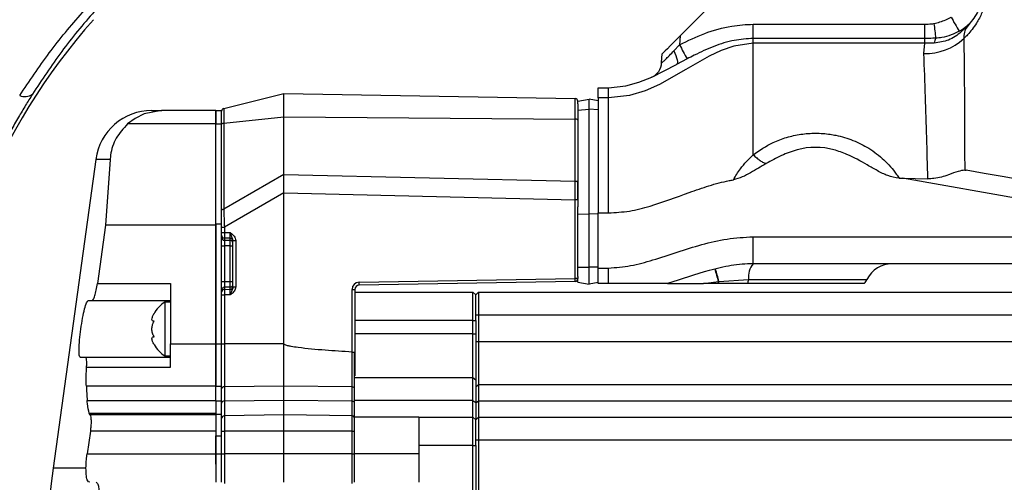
# Model space of a CAD drawing. Extents: x 0 to 16820, y 0 to 11880.
# Tile 72 of 84: x 10726 to 10899, y 6433 to 6515. Entities that reach past the tile are written whole.
import ezdxf

# ---------------------------------------------------------------- set-up
doc = ezdxf.new("R2010")
doc.units = 0
doc.header["$LTSCALE"] = 20
doc.layers.get('0').update_dxf_attribs({"linetype": 'CONTINUOUS'})
doc.styles.add('SLDTEXTSTYLE0', font='TXT', dxfattribs={"width": 0.605})
doc.dimstyles.new('SLDDIMSTYLE0', dxfattribs={"dimtxt": 100, "dimasz": 100, "dimexe": 0, "dimexo": 0.0625, "dimgap": 25, "dimtad": 1, "dimdec": 1, "dimrnd": 1e-09, "dimzin": 12, "dimtxsty": 'SLDTEXTSTYLE0', "dimsah": 1, "dimcen": 0, "dimazin": 3, "dimtfac": 1, "dimtofl": 0, "dimtmove": 0, "dimatfit": 3, "dimtolj": 1, "dimtzin": 12})
doc.dimstyles.new('SLDDIMSTYLE1', dxfattribs={"dimtxt": 100, "dimasz": 100, "dimexe": 0, "dimexo": 0.0625, "dimgap": 25, "dimtad": 1, "dimdec": 4, "dimlfac": 20, "dimzin": 12, "dimtxsty": 'SLDTEXTSTYLE0', "dimsah": 1, "dimcen": 0.09, "dimadec": 1, "dimazin": 3, "dimtfac": 1, "dimtofl": 0, "dimtmove": 0, "dimatfit": 3, "dimtolj": 1, "dimtzin": 12})

# ---------------------------------------------------------------- blocks, each defined once
blk = doc.blocks.new('_D_1')
at = {"color": 7, "linetype": 'CONTINUOUS'}
blk.add_line((11867.49, 8642.4), (8366, 6401.82), dxfattribs=at)
blk.add_solid([(11867.49, 8642.4), (11775.17, 8601.13), (11791.34, 8575.86)], dxfattribs=at)
at = {"color": 7, "linetype": 'CONTINUOUS', "insert": (9875.65, 7520.81), "char_height": 100, "attachment_point": 1, "rotation": 32.6149, "style": 'SLDTEXTSTYLE0'}
blk.add_mtext('R4157', dxfattribs=at)
blk = doc.blocks.new('_D_2')
at = {"color": 7, "linetype": 'CONTINUOUS'}
for p, q in [((4232.76, 7130.62), (3693.35, 7225.73)), ((8406, 6401.82), (13110.72, 6401.82))]:
    blk.add_line(p, q, dxfattribs=at)
blk.add_arc((8366, 6401.82), 4714.73, 0, 170, dxfattribs=at)
for points in [[(3722.9, 7220.52), (3756.05, 7316.05), (3726.56, 7321.58)], [(13080.72, 6401.82), (13094.66, 6501.97), (13064.66, 6501.66)]]:
    blk.add_solid(points, dxfattribs=at)
at = {"color": 7, "linetype": 'CONTINUOUS', "insert": (8646.6, 11239.4), "char_height": 100, "attachment_point": 1, "rotation": 355, "style": 'SLDTEXTSTYLE0'}
blk.add_mtext('170°', dxfattribs=at)

msp = doc.modelspace()

# ---------------------------------------------------------------- linework, layer by layer
at = {"color": 7, "linetype": 'CONTINUOUS'}
for p, q in [((10848.9969684, 6518.8197939), (10842.1121551, 6511.9350402)), ((10838.8703777, 6507.2438045), (10838.9504863, 6508.7734608)), ((10827.6968909, 6502.8197987), (10829.4969512, 6502.8197987)), ((10827.6968909, 6501.040004), (10827.6968909, 6502.8197987)), ((10761.6759254, 6499.171689), (10772.2969962, 6501.8197967)), ((10772.2969962, 6497.6669548), (10772.2969962, 6501.8197967)), ((10772.2969962, 6501.8197967), (10823.6056281, 6500.9241997)), ((10824.0970088, 6500.4671438), (10826.0968639, 6500.8197947)), ((10824.0970088, 6499.9874903), (10824.0970088, 6500.4671438)), ((10826.0968639, 6499.0400074), (10826.0968639, 6500.8197947)), ((10827.6968909, 6500.537671), (10826.0968639, 6500.8197947)), ((10827.6968909, 6501.040004), (10827.6968909, 6480.7666613)), ((10760.2969123, 6498.8197981), (10750.7527782, 6498.8197981)), ((10760.2969123, 6498.8198055), (10761.2968398, 6498.8198055)), ((10760.2969123, 6498.8197832), (10760.2969123, 6498.8198055)), ((10760.2969123, 6498.8197981), (10760.2969123, 6496.4467435)), ((10760.2969123, 6496.4612348), (10760.2969123, 6498.8197832)), ((10761.2968398, 6498.8197832), (10761.2968398, 6498.8198055)), ((10761.2968398, 6496.4612348), (10761.2968398, 6498.8197832)), ((10824.0970088, 6499.9874903), (10824.0970088, 6497.0993398)), ((10826.0968639, 6480.6054606), (10826.0968639, 6499.0400074)), ((10772.2969962, 6487.5346868), (10772.2969962, 6497.6669548)), ((10824.0970088, 6497.0993398), (10824.0970088, 6486.1351325)), ((10760.2969123, 6478.8197725), (10760.2969123, 6496.4612348)), ((10761.2968398, 6478.8197725), (10761.2968398, 6496.4612348)), ((10739.1074611, 6490.1842697), (10731.6196872, 6435.8197896)), ((10741.6485263, 6490.1842697), (10740.8443404, 6478.605464)), ((10892.296405, 6488.3063434), (10892.5343467, 6488.2853104)), ((10772.2969962, 6484.2807947), (10772.2969962, 6487.5346868)), ((10880.7276202, 6486.8889599), (10881.3365413, 6486.8889599)), ((10881.3365413, 6486.8889599), (10885.7963992, 6486.7794363)), ((10824.0970088, 6483.0846785), (10824.0970088, 6486.1351325)), ((10772.2969962, 6457.721494), (10772.2969962, 6484.2807947)), ((10824.0970088, 6483.0846785), (10824.0970088, 6481.8670152)), ((10824.0970088, 6480.5305077), (10824.0970088, 6481.8670152)), ((10824.0970088, 6480.5305077), (10826.0968639, 6480.6054606)), ((10824.0970088, 6471.2197928), (10824.0970088, 6480.5305077)), ((10827.6968909, 6480.5454983), (10826.0968639, 6480.6054606)), ((10826.0968639, 6471.2197928), (10826.0968639, 6480.6054606)), ((10827.6968909, 6480.7666613), (10829.4969512, 6480.7666613)), ((10827.6968909, 6471.0581152), (10827.6968909, 6480.7666613)), ((10740.8443404, 6478.605464), (10739.4081069, 6468.3198331)), ((10760.2969123, 6478.605464), (10740.8443404, 6478.605464)), ((10760.2969123, 6478.8197725), (10760.2969123, 6478.605464)), ((10760.2969123, 6478.8197725), (10761.2968398, 6478.8197725)), ((10760.2969123, 6457.7214754), (10760.2969123, 6478.8197725)), ((10760.2969123, 6478.605464), (10760.2969123, 6457.721494)), ((10761.2968398, 6457.7214754), (10761.2968398, 6478.8197725)), ((10763.2969333, 6467.7392913), (10763.2969333, 6475.9002997)), ((10824.0970088, 6469.54751), (10824.0970088, 6471.2197928)), ((10826.0968639, 6468.2197942), (10826.0968639, 6471.2197928)), ((10827.6968909, 6468.3197959), (10827.6968909, 6471.0581152)), ((10931.6571666, 6471.8197955), (10854.9970103, 6471.8197955)), ((10824.0970088, 6469.54751), (10824.0970088, 6469.2153184)), ((10824.0970088, 6468.5724525), (10824.0970088, 6469.2153184)), ((10752.2970153, 6468.3198331), (10752.2970153, 6457.721494)), ((10784.7970439, 6467.3009588), (10784.7970439, 6456.2269597)), ((10823.6056281, 6468.7153919), (10785.5337573, 6468.0508448)), ((10824.0970088, 6468.5724525), (10826.0968639, 6468.2197942)), ((10827.6968909, 6468.5019179), (10826.0968639, 6468.2197942)), ((10829.4969512, 6468.3197959), (10827.6968909, 6468.3197959)), ((10848.8594009, 6468.3197959), (10846.263261, 6468.3197959)), ((10848.9244891, 6468.3197959), (10848.8594009, 6468.3197959)), ((10854.0941192, 6468.3197959), (10848.9244891, 6468.3197959)), ((10874.5997859, 6468.3197959), (10854.0941192, 6468.3197959)), ((10784.7970439, 6466.8197928), (10805.5969192, 6466.8197928)), ((10805.5969192, 6461.8197939), (10805.5969192, 6466.8197928)), ((10805.5969192, 6466.8197928), (10806.0968829, 6466.3197918)), ((10806.0968829, 6466.3197918), (10806.5968467, 6466.8197928)), ((10806.0968829, 6462.8197959), (10806.0968829, 6466.3197918)), ((10806.5968467, 6466.8197928), (10806.5968467, 6462.8197959)), ((10806.5968467, 6466.8197928), (10957.996936, 6466.8197928)), ((10737.7937747, 6465.3198345), (10738.5090305, 6465.3198345)), ((10738.5090305, 6465.3198345), (10752.2970153, 6465.3198345)), ((10752.2970153, 6465.0698303), (10751.2968494, 6465.0698303)), ((10751.2968494, 6465.0698303), (10751.2968494, 6460.3198318)), ((10806.0968829, 6461.8197939), (10806.0968829, 6462.8197959)), ((10806.5968467, 6462.8197959), (10806.5968467, 6458.140306)), ((10751.2968494, 6460.3198318), (10751.2968494, 6455.5698334)), ((10805.5969192, 6459.4479127), (10805.5969192, 6461.8197939)), ((10806.0968829, 6461.8197939), (10806.0968829, 6459.4479127)), ((10805.5969192, 6451.7641625), (10805.5969192, 6459.4479127)), ((10806.0968829, 6459.4479127), (10806.0968829, 6451.379977)), ((10752.2970153, 6453.5740277), (10752.2970153, 6457.721494)), ((10760.2969123, 6457.721494), (10760.2969123, 6450.2679332)), ((10760.2969123, 6450.2679145), (10760.2969123, 6457.7214754)), ((10761.2968398, 6450.2679145), (10761.2968398, 6457.7214754)), ((10772.2969962, 6450.2679332), (10772.2969962, 6457.721494)), ((10806.5968467, 6458.140306), (10806.5968467, 6450.5294262)), ((10737.2981025, 6455.3198329), (10736.4042712, 6455.3198329)), ((10752.2970153, 6455.3198329), (10737.2981025, 6455.3198329)), ((10751.2968494, 6455.5698334), (10752.2970153, 6455.5698334)), ((10784.3056632, 6456.2624319), (10784.3013717, 6456.2625697)), ((10784.7970439, 6456.2269597), (10784.7970439, 6452.0493856)), ((10784.6969081, 6451.7641625), (10784.6969081, 6447.7531275)), ((10805.5969192, 6447.7531275), (10805.5969192, 6451.7641625)), ((10760.2969123, 6450.2679332), (10737.4614192, 6450.2679332)), ((10760.2969123, 6450.2679332), (10760.2969123, 6450.2679145)), ((10760.2969123, 6447.6660042), (10760.2969123, 6450.2679145)), ((10761.2968398, 6447.6660042), (10761.2968398, 6450.2679145)), ((10772.2969962, 6447.7531648), (10772.2969962, 6450.2679332)), ((10806.0968829, 6451.379977), (10806.0968829, 6447.3997949)), ((10806.5968467, 6450.5294262), (10806.5968467, 6447.6576334)), ((10737.5999404, 6447.7531648), (10760.2969123, 6447.7531648)), ((10760.2969123, 6447.7531648), (10760.2969123, 6445.5032906)), ((10761.2968398, 6445.2910571), (10761.2968398, 6447.6660042)), ((10772.2969962, 6445.2034085), (10772.2969962, 6447.7531648)), ((10805.5969192, 6444.8197967), (10805.5969192, 6447.7531275)), ((10806.0968829, 6447.3997949), (10806.0968829, 6444.3197957)), ((10806.5968467, 6447.6576334), (10806.5968467, 6444.8197967)), ((10738.1058646, 6445.2034457), (10737.9640056, 6445.5032906)), ((10760.2969123, 6445.5032906), (10760.2969123, 6445.2034457)), ((10760.2969123, 6445.2034457), (10760.2969123, 6442.3185138)), ((10761.2968398, 6441.5197706), (10761.2968398, 6445.2910571)), ((10772.2969962, 6442.3184803), (10772.2969962, 6445.2034085)), ((10784.6969081, 6444.8358266), (10796.0968925, 6444.8358266)), ((10784.6969081, 6444.8358266), (10784.6969081, 6438.3197947)), ((10796.0968925, 6444.8197967), (10805.5969192, 6444.8197967)), ((10805.5969192, 6439.819794), (10805.5969192, 6444.8197967)), ((10805.5969192, 6444.8197967), (10806.0968829, 6444.3197957)), ((10806.0968829, 6444.3197957), (10806.5968467, 6444.8197967)), ((10806.5968467, 6444.8197967), (10806.5968467, 6440.819796)), ((10806.5968467, 6444.8197967), (10957.996936, 6444.8197967)), ((10806.0968829, 6440.819796), (10806.0968829, 6444.3197957)), ((10738.1638004, 6442.3185138), (10737.6001788, 6438.3198133)), ((10760.2969123, 6442.3185138), (10760.2969123, 6438.3198133)), ((10760.2969123, 6438.3197686), (10760.2969123, 6441.5197706)), ((10761.2968398, 6438.3197686), (10761.2968398, 6441.5197706)), ((10772.2969962, 6438.3197947), (10772.2969962, 6442.3184803)), ((10796.0968925, 6439.819794), (10796.0968925, 6433.3197957)), ((10805.5969192, 6368.8197954), (10805.5969192, 6439.819794)), ((10806.0968829, 6439.819794), (10806.0968829, 6440.819796)), ((10806.0968829, 6439.819794), (10806.0968829, 6368.8197954)), ((10806.5968467, 6440.819796), (10806.5968467, 6367.8197934)), ((10760.2969123, 6438.3198133), (10760.2969123, 6433.3198144)), ((10760.2969123, 6436.534766), (10760.2969123, 6438.3197686)), ((10761.2968398, 6433.3197659), (10761.2968398, 6438.3197686)), ((10772.2969962, 6433.3197957), (10772.2969962, 6438.3197947))]:
    msp.add_line(p, q, dxfattribs=at)
at = {"color": 8, "linetype": 'CONTINUOUS'}
for p, q in [((10854.9970103, 6514.0190794), (10885.2599574, 6514.0190794)), ((10885.2599574, 6511.4979444), (10885.2599574, 6514.0190794)), ((10842.1121551, 6511.9350402), (10842.031808, 6510.4028656)), ((10885.2599574, 6511.4979444), (10854.9970103, 6511.4979444)), ((10885.2599574, 6510.6468423), (10854.9970103, 6510.6468423)), ((10885.1052238, 6508.8294594), (10885.2599574, 6510.6468423)), ((10885.2599574, 6510.6468423), (10885.2599574, 6511.4979444)), ((10886.9064761, 6510.6980427), (10885.2599574, 6510.6468423)), ((10841.0180522, 6509.3420668), (10842.031808, 6510.4028656)), ((10843.364091, 6507.901959), (10841.5082408, 6506.9122835)), ((10823.6056281, 6497.3026811), (10823.6056281, 6500.9241997)), ((10829.4969512, 6501.040004), (10827.6968909, 6501.040004)), ((10829.4969512, 6480.7666613), (10829.4969512, 6501.040004)), ((10760.2969123, 6498.8197832), (10761.2968398, 6498.8197832)), ((10761.6759254, 6499.171689), (10761.6759254, 6496.5898691)), ((10824.0970088, 6498.8965689), (10826.0968639, 6499.0400074)), ((10827.6968909, 6498.9252536), (10826.0968639, 6499.0400074)), ((10761.6759254, 6496.5898691), (10772.2969962, 6497.6669548)), ((10772.2969962, 6497.6669548), (10823.6056281, 6497.3026811)), ((10823.6056281, 6486.3384737), (10823.6056281, 6497.3026811)), ((10760.2969123, 6496.4467435), (10744.7267486, 6496.4467435)), ((10760.2969123, 6496.4612348), (10761.2968398, 6496.4612348)), ((10761.6759254, 6496.5898691), (10761.6759254, 6481.4404695)), ((10741.6485263, 6490.1842697), (10739.1074611, 6490.1842697)), ((10772.2969962, 6487.5346868), (10761.6759254, 6481.4404695)), ((10772.2969962, 6487.5346868), (10823.6056281, 6486.3384737)), ((10933.5916949, 6477.6749907), (10881.3365413, 6486.8889599)), ((10772.2969962, 6484.2807947), (10761.7882205, 6478.2509728)), ((10772.2969962, 6484.2807947), (10823.6013366, 6483.0846785)), ((10823.6013366, 6469.2153184), (10823.6013366, 6483.0846785)), ((10824.0970088, 6483.0846785), (10823.6013366, 6483.0846785)), ((10761.2968398, 6478.2509728), (10761.7882205, 6478.2509728)), ((10761.7882205, 6478.2509728), (10761.7882205, 6477.3230253)), ((10761.2968398, 6477.3230253), (10761.7882205, 6477.3230253)), ((10761.7882205, 6477.3230253), (10762.8055526, 6477.3081242)), ((10762.8055526, 6476.3234629), (10761.7882205, 6476.338364)), ((10761.7882205, 6476.338364), (10761.7882205, 6475.9582876)), ((10761.7882205, 6475.9582876), (10762.8055526, 6475.9433864)), ((10762.8055526, 6475.9433864), (10762.8055526, 6476.3234629)), ((10763.2969333, 6475.9002997), (10763.788314, 6475.9002997)), ((10763.788314, 6475.9002997), (10763.788314, 6467.7392913)), ((10854.9970103, 6476.5581189), (10931.6571666, 6476.5581189)), ((10854.9970103, 6471.8197955), (10854.9970103, 6476.5581189)), ((10761.2968398, 6474.9736263), (10761.7882205, 6474.9736263)), ((10762.8055526, 6474.9587251), (10761.7882205, 6474.9736263)), ((10761.7882205, 6474.9736263), (10761.7882205, 6468.6659648)), ((10762.8055526, 6474.9587251), (10763.2969333, 6474.9587251)), ((10762.8055526, 6468.6808659), (10762.8055526, 6474.9587251)), ((10824.0970088, 6471.2197928), (10826.0968639, 6471.2197928)), ((10827.6968909, 6471.2197928), (10826.0968639, 6471.2197928)), ((10827.6968909, 6471.0581152), (10829.4969512, 6471.0581152)), ((10785.5294658, 6468.5507713), (10823.6013366, 6469.2153184)), ((10824.0970088, 6469.2153184), (10823.6013366, 6469.2153184)), ((10848.9604903, 6468.6889572), (10854.1792346, 6469.0697937)), ((10854.1792346, 6469.0697937), (10875.0649406, 6469.0697937)), ((10739.4081069, 6468.3198331), (10752.2970153, 6468.3198331)), ((10761.2968398, 6468.6659648), (10761.7882205, 6468.6659648)), ((10761.7882205, 6468.6659648), (10762.8055526, 6468.6808659)), ((10762.8055526, 6467.6962046), (10761.7882205, 6467.6813035)), ((10761.7882205, 6467.6813035), (10761.7882205, 6467.301227)), ((10761.7882205, 6467.301227), (10762.8055526, 6467.3161282)), ((10762.8055526, 6468.6808659), (10763.2969333, 6468.6808659)), ((10762.8055526, 6467.3161282), (10762.8055526, 6467.6962046)), ((10763.2969333, 6467.7392913), (10763.788314, 6467.7392913)), ((10784.3013717, 6456.2625697), (10784.3013717, 6467.3009588)), ((10784.3013717, 6467.3009588), (10784.7970439, 6467.3009588)), ((10846.263261, 6468.3197959), (10848.89421, 6468.6798377)), ((10848.89421, 6468.6798377), (10848.9604903, 6468.6889572)), ((10761.2968398, 6466.3165657), (10761.7882205, 6466.3165657)), ((10762.8055526, 6466.3314669), (10761.7882205, 6466.3165657)), ((10761.7882205, 6466.3165657), (10761.7882205, 6457.721494)), ((10806.0968829, 6462.8197959), (10806.5968467, 6462.8197959)), ((10806.5968467, 6462.8197959), (10957.996936, 6462.8197959)), ((10805.5969192, 6461.8197939), (10784.7970439, 6461.8197939)), ((10805.5969192, 6461.8197939), (10806.0968829, 6461.8197939)), ((10805.5969192, 6459.4479127), (10784.7970439, 6459.4479127)), ((10805.5969192, 6459.4479127), (10806.0968829, 6459.4479127)), ((10752.2970153, 6457.721494), (10760.2969123, 6457.721494)), ((10760.2969123, 6457.7214754), (10761.2968398, 6457.7214754)), ((10761.2968398, 6457.721494), (10761.7882205, 6457.721494)), ((10761.7882205, 6457.721494), (10761.7882205, 6450.131215)), ((10772.2969962, 6457.721494), (10761.7882205, 6457.721494)), ((10806.0968829, 6458.140306), (10806.5968467, 6458.140306)), ((10806.5968467, 6458.140306), (10957.996936, 6458.140306)), ((10784.3056632, 6450.1116982), (10784.3056632, 6456.2624319)), ((10737.4998046, 6453.5740277), (10752.2970153, 6453.5740277)), ((10784.6969081, 6451.7641625), (10805.5969192, 6451.7641625)), ((10805.5969192, 6451.7641625), (10806.0968829, 6451.379977)), ((10760.2969123, 6450.2679145), (10761.2968398, 6450.2679145)), ((10772.2969962, 6450.2679332), (10761.7882205, 6450.131215)), ((10761.7882205, 6450.131215), (10761.7882205, 6447.6235433)), ((10784.3056632, 6450.1116982), (10772.2969962, 6450.2679332)), ((10784.3056632, 6447.6050398), (10784.3056632, 6450.1116982)), ((10806.0968829, 6450.1488841), (10806.5968467, 6450.5294262)), ((10806.5968467, 6450.5294262), (10957.996936, 6450.5294262)), ((10760.2969123, 6447.6660042), (10761.2968398, 6447.6660042)), ((10772.2969962, 6447.7531648), (10761.7882205, 6447.6235433)), ((10761.7882205, 6447.6235433), (10761.7882205, 6445.027016)), ((10784.3056632, 6447.6050398), (10772.2969962, 6447.7531648)), ((10784.3056632, 6445.0018367), (10784.3056632, 6447.6050398)), ((10805.5969192, 6447.7531275), (10784.6969081, 6447.7531275)), ((10805.5969192, 6447.7531275), (10806.0968829, 6447.3997949)), ((10806.0968829, 6447.299525), (10806.5968467, 6447.6576334)), ((10806.5968467, 6447.6576334), (10957.996936, 6447.6576334)), ((10737.9640056, 6445.5032906), (10760.2969123, 6445.5032906)), ((10760.2969123, 6445.2034457), (10738.1058646, 6445.2034457)), ((10760.2969123, 6445.2910571), (10761.2968398, 6445.2910571)), ((10772.2969962, 6445.2034085), (10761.7882205, 6445.027016)), ((10761.7882205, 6445.027016), (10761.7882205, 6442.3184803)), ((10784.3056632, 6445.0018367), (10772.2969962, 6445.2034085)), ((10784.3056632, 6442.3184803), (10784.3056632, 6445.0018367)), ((10760.2969123, 6442.3185138), (10738.1638004, 6442.3185138)), ((10760.2969123, 6441.5197706), (10761.2968398, 6441.5197706)), ((10761.2968398, 6442.3184803), (10761.7882205, 6442.3184803)), ((10761.7882205, 6442.3184803), (10761.7882205, 6438.3197947)), ((10772.2969962, 6442.3184803), (10761.7882205, 6442.3184803)), ((10784.3056632, 6442.3184803), (10772.2969962, 6442.3184803)), ((10784.3056632, 6438.3197947), (10784.3056632, 6442.3184803)), ((10784.3056632, 6442.3184803), (10784.6969081, 6442.3184803)), ((10805.5969192, 6439.819794), (10796.0968925, 6439.819794)), ((10805.5969192, 6439.819794), (10806.0968829, 6439.819794)), ((10806.0968829, 6440.819796), (10806.5968467, 6440.819796)), ((10806.5968467, 6440.819796), (10957.996936, 6440.819796)), ((10737.6001788, 6438.3198133), (10760.2969123, 6438.3198133)), ((10760.2969123, 6438.3197686), (10761.2968398, 6438.3197686)), ((10761.2968398, 6438.3197947), (10761.7882205, 6438.3197947)), ((10761.7882205, 6438.3197947), (10761.7882205, 6433.1363662)), ((10772.2969962, 6438.3197947), (10761.7882205, 6438.3197947)), ((10784.3056632, 6438.3197947), (10772.2969962, 6438.3197947)), ((10784.3056632, 6433.1101811), (10784.3056632, 6438.3197947)), ((10784.3056632, 6438.3197947), (10784.6969081, 6438.3197947)), ((10796.0968925, 6438.3197947), (10784.6969081, 6438.3197947)), ((10737.3941852, 6435.8197896), (10731.6196872, 6435.8197896))]:
    msp.add_line(p, q, dxfattribs=at)
at = {"color": 8, "linetype": 'CONTINUOUS', "flags": 128}
for points in [[(10854.9970103, 6510.6442793), (10854.9967719, 6510.6442793), (10851.57928, 6510.1537405), (10849.3796302, 6509.3817486), (10847.2641421, 6508.3829759), (10843.1595279, 6506.0332565), (10838.4693576, 6503.3932178), (10835.938306, 6502.2820754), (10833.2203342, 6501.4612077), (10829.4969512, 6501.040004), (10829.4969512, 6501.040004)], [(10841.0180522, 6509.3420668), (10841.2192775, 6508.8979898), (10841.3871242, 6508.4723829), (10841.5170623, 6508.0774648), (10841.6052772, 6507.7245905), (10841.6489078, 6507.423885), (10841.6470004, 6507.1839987), (10841.5997935, 6507.0118158), (10841.5082408, 6506.9122835)], [(10824.0970088, 6497.0993398), (10824.0874721, 6497.138582), (10824.0598155, 6497.176349), (10824.014516, 6497.2112177), (10823.9534808, 6497.2418843), (10823.8793327, 6497.2671939), (10823.7942172, 6497.2861929), (10823.7019492, 6497.2981735), (10823.6056281, 6497.3026811)], [(10761.2968398, 6496.3925405), (10761.303754, 6496.4261128), (10761.324258, 6496.4587538), (10761.3576366, 6496.4895843), (10761.4029361, 6496.5177475), (10761.4592029, 6496.5424834), (10761.5245296, 6496.5630992), (10761.5974857, 6496.5790434), (10761.6759254, 6496.5898691)], [(10824.0970088, 6486.1351325), (10824.0874721, 6486.1743747), (10824.0598155, 6486.2121417), (10824.014516, 6486.2470104), (10823.9534808, 6486.277677), (10823.8793327, 6486.3029866), (10823.7942172, 6486.3219856), (10823.7019492, 6486.3339661), (10823.6056281, 6486.3384737)], [(10761.2968398, 6481.2431408), (10761.303754, 6481.2767057), (10761.324258, 6481.3093542), (10761.3576366, 6481.3401772), (10761.4029361, 6481.3683479), (10761.4592029, 6481.3930763), (10761.5245296, 6481.4136995), (10761.5974857, 6481.4296438), (10761.6759254, 6481.4404695)]]:
    msp.add_lwpolyline(points, dxfattribs=at)
at = {"color": 7, "linetype": 'CONTINUOUS', "flags": 128}
for points in [[(10842.1121551, 6511.9350402), (10841.4948894, 6511.3177894), (10840.9017039, 6510.7245071), (10840.3550101, 6510.1779102), (10839.8760272, 6509.6989422), (10839.4831134, 6509.3059389), (10839.1910506, 6509.0139581), (10839.011283, 6508.8341682), (10838.9504863, 6508.7734608)], [(10829.4969512, 6502.8197987), (10829.4969512, 6502.8197987), (10832.5518085, 6503.1404121), (10834.8742438, 6503.7808342), (10837.1256305, 6504.6739726), (10841.5082408, 6506.9122835)], [(10750.7527782, 6498.8197981), (10750.7527782, 6498.8197981), (10750.7527782, 6498.8197981), (10750.7499171, 6498.8197906), (10750.7408572, 6498.8197832), (10750.704856, 6498.8196193), (10747.6540519, 6498.2397331), (10746.0356666, 6497.4283575), (10744.7267486, 6496.4467435)], [(10953.2855464, 6477.5732531), (10947.6080848, 6478.5743429), (10942.010255, 6479.5613883), (10936.5178062, 6480.5298595), (10931.1557723, 6481.4753233), (10925.9487106, 6482.3934658), (10920.9204627, 6483.28007), (10916.0941554, 6484.1310902), (10911.4917232, 6484.9426298), (10907.1341468, 6485.7109709), (10903.0416919, 6486.4325894), (10899.2327167, 6487.1041997), (10895.7251025, 6487.7227171), (10892.5343467, 6488.2853104)]]:
    msp.add_lwpolyline(points, dxfattribs=at)
at = {"color": 7, "linetype": 'CONTINUOUS'}
for centre, radius, start, end in [((8365.9969283, 6401.8197952), 4157, 190, 170), ((10820.9969283, 6441.8197952), 110, 138.434687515, 178), ((10835.8745422, 6507.400813), 3, 294.01464228, 357), ((10823.5969283, 6500.4242742), 0.5, 0, 89), ((10749.0139955, 6488.8198137), 10, 90, 172.157762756), ((10761.7969283, 6498.6865444), 0.5, 104, 180), ((10865.9969283, 6479.8197952), 12.5, 75.004002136, 104.995997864), ((10879.5299939, 6466.8197952), 5, 90, 153.25631605), ((10823.5969283, 6469.2153162), 0.5, 271, 0), ((10870.5997084, 6471.3197952), 5, 323.130102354, 333.25631605), ((10785.5469283, 6467.3009606), 0.75, 91, 180), ((10754.5910807, 6460.0549982), 6, 123.300176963, 151.048581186), ((10754.5910807, 6460.5846662), 6, 209.799065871, 236.699823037), ((10979.2968895, 6401.8197911), 250, 172.183550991, 192.040650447)]:
    msp.add_arc(centre, radius, start, end, dxfattribs=at)
at = {"color": 8, "linetype": 'CONTINUOUS'}
for centre, radius, start, end in [((11121.9866421, 6542.1246686), 236.7807507, 186.792004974, 187.419301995), ((10914.8929877, 6528.0756597), 28.0837564, 207.126513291, 212.970148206), ((10885.3696668, 6518.7667606), 9.9408191, 268.475653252, 312.992575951), ((10889.9358031, 6510.16737), 3.075457, 153.299625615, 170.063835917), ((10878.0595784, 6527.9902601), 40.0913542, 206.019879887, 210.070363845), ((10726.6118361, 6503.6443405), 2.3881428, 247.732820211, 303.953369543), ((10761.7932843, 6476.8347996), 0.4964614, 180.473320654, 269.415587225), ((10761.7932769, 6476.4547158), 0.496454, 180.473339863, 269.416435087), ((10762.8009767, 6475.8275141), 0.4959698, 0.418405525, 89.471369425), ((10762.8009767, 6475.4474378), 0.4959697, 0.417534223, 89.471373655), ((10819.0075653, 6461.5803336), 30.7183087, 13.362806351, 17.641496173), ((10809.4293325, 6459.2604987), 40.6399836, 13.4148231, 16.658219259), ((10857.8533219, 6469.4738131), 3.6962345, 140.602615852, 186.275293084), ((10808.2663813, 6468.8336964), 15.3397031, 359.558112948, 1.425554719), ((10836.6471195, 6470.6796423), 17.6058704, 352.297034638, 354.753650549), ((10761.7932769, 6467.1848752), 0.496454, 90.583564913, 179.526660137), ((10761.7932843, 6466.8047914), 0.4964614, 90.584412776, 179.526679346), ((10762.8009767, 6468.1921533), 0.4959697, 270.528626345, 359.582465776), ((10762.8009841, 6467.8120695), 0.4959623, 270.527778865, 359.582446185), ((10785.5512916, 6467.3009606), 1.25, 91, 180), ((10772.4762437, 6468.1887365), 13.0582417, 359.394960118, 1.588707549), ((10826.6819874, 6470.6456282), 22.2990395, 354.013052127, 354.942477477), ((10829.6576581, 6470.3850641), 19.3772059, 353.88165958, 354.978414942), ((10761.7393266, 6449.6853864), 0.4485017, 83.74140254, 170.60589368), ((10784.3169739, 6449.5549178), 0.5568953, 45.932275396, 91.16377044), ((10761.7320102, 6447.1833537), 0.4437639, 82.722956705, 168.705890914), ((10784.3194997, 6447.0329051), 0.572302, 47.749656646, 91.385368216), ((10761.7874099, 6444.5363462), 0.4906704, 89.905348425, 178.841437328), ((10784.300074, 6444.496237), 0.5056306, 38.295046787, 89.366647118)]:
    msp.add_arc(centre, radius, start, end, dxfattribs=at)
for centre, major_axis, ratio, start_param, end_param in [((10761.7969283, 6477.3231515), (0.0073219, 1), 0.0087247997, 1.5709880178, 2.9669958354), ((10761.7969283, 6474.9732445), (-0.0073242, 1.0002145), 0.0087210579, 0.1743413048, 1.5703491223), ((10762.7969283, 6477.308505), (-0.0073242, 1.0002145), 0.0087210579, 3.3159339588, 4.7119417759), ((10762.7969283, 6474.958598), (0.0073219, 1), 0.0087247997, 4.7125806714, 6.1085884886), ((10761.7969283, 6468.6663459), (0.0073242, 1.0002145), 0.0087210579, 1.5712435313, 2.967251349), ((10761.7969283, 6466.3164389), (-0.0073219, 1), 0.0087247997, 0.1745968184, 1.5706046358), ((10762.7969283, 6468.6809925), (-0.0073219, 1), 0.0087247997, 3.3161894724, 4.7121972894), ((10762.7969283, 6466.3310854), (0.0073242, 1.0002145), 0.0087210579, 4.7128361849, 6.1088440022)]:
    msp.add_ellipse(centre, major_axis=major_axis, ratio=ratio, start_param=start_param, end_param=end_param, dxfattribs=at)
at = {"color": 7, "linetype": 'CONTINUOUS'}
msp.add_ellipse((10979.2969283, 6461.1542005), major_axis=(242.1043341, 0), ratio=0.954556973, start_param=3.1887159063, end_param=3.1996126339, dxfattribs=at)
at = {"color": 8, "linetype": 'CONTINUOUS'}
for points, knots in [([(10725.7069064, 6501.4342888), (10727.4013624, 6503.9667317), (10730.790134, 6509.0314078), (10736.7393544, 6516.1887876), (10743.3370818, 6522.966064), (10749.8128306, 6528.5525089), (10755.8365938, 6533.0358691), (10761.2659134, 6536.6122351), (10766.9690778, 6539.9035831), (10772.478053, 6542.6618449), (10777.6560622, 6544.9171146), (10782.4841924, 6546.7574047), (10787.3736383, 6548.3785772), (10790.6232578, 6549.2516563), (10792.2481013, 6549.688205)], [0, 0, 0, 0, 0.110848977, 0.2216887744, 0.3358978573, 0.4500813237, 0.5254047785, 0.6007175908, 0.6779910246, 0.75524209, 0.8155404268, 0.8758311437, 0.9379142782, 1, 1, 1, 1]), ([(10791.4589359, 6548.7414448), (10789.9683677, 6548.3299859), (10786.9872258, 6547.5070665), (10782.3979864, 6545.9541415), (10777.7667185, 6544.1523596), (10772.7902657, 6541.932691), (10767.587181, 6539.2673647), (10762.182027, 6536.0898071), (10756.9519206, 6532.5839554), (10751.1702614, 6528.1968529), (10745.0540494, 6522.8297214), (10738.7611528, 6516.2952758), (10732.9724441, 6509.2698355), (10729.6212896, 6504.1989305), (10727.9456569, 6501.6633941)], [0, 0, 0, 0, 0.0592082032, 0.118416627, 0.1796886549, 0.2409692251, 0.3158604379, 0.3907747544, 0.4679349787, 0.5451104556, 0.6570748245, 0.7690690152, 0.8845306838, 1, 1, 1, 1]), ([(10896.3645412, 6520.640008), (10896.3012559, 6519.8846656), (10896.1855129, 6518.5032141), (10895.6868446, 6516.9010084), (10895.1112021, 6515.491603), (10894.2349799, 6513.8550804), (10893.0992606, 6512.4288695), (10892.3663274, 6511.7095569), (10892.148347, 6511.4956273)], [0, 0, 0, 0, 0.2080111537, 0.3804332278, 0.4174724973, 0.6058575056, 0.8827787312, 1, 1, 1, 1]), ([(10885.2599574, 6514.0190794), (10885.656402, 6514.0296382), (10886.1938413, 6514.0439522), (10886.727588, 6514.1055392), (10886.8676139, 6514.1216962)], [0, 0, 0, 0, 0.7376546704, 1, 1, 1, 1]), ([(10886.8676139, 6514.1216962), (10887.5743505, 6514.303837), (10888.6303723, 6514.5759959), (10889.5832284, 6515.0980182), (10889.8983909, 6515.27068)], [0, 0, 0, 0, 0.669244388, 1, 1, 1, 1]), ([(10893.4472514, 6514.4591852), (10893.4426424, 6514.4540914), (10892.8831114, 6513.8357158), (10891.6903668, 6512.5611056), (10889.5744425, 6511.0276858), (10887.7811029, 6510.806108), (10886.9064761, 6510.6980427)], [0, 0, 0, 0, 0.0026612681, 0.3230720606, 0.6698565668, 1, 1, 1, 1]), ([(10893.4472514, 6514.4591852), (10893.1851296, 6514.1545842), (10892.6612164, 6513.5457666), (10892.165926, 6512.5335602), (10892.1545255, 6511.8604291), (10892.148347, 6511.4956273)], [0, 0, 0, 0, 0.3144256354, 0.6284546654, 1, 1, 1, 1]), ([(10842.031808, 6510.4028656), (10843.489827, 6511.0974469), (10846.4334697, 6512.49976), (10850.8200553, 6513.7859981), (10853.7320281, 6513.9440034), (10854.9970103, 6514.0126421)], [0, 0, 0, 0, 0.35694764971, 0.72065335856, 1, 1, 1, 1]), ([(10854.9970103, 6511.4997102), (10854.9970103, 6511.6357793), (10854.9970103, 6511.9079375), (10854.9970103, 6512.5198713), (10854.9970103, 6513.2308296), (10854.9970103, 6513.7520499), (10854.9970103, 6514.0126421)], [0, 0, 0, 0, 0.2499741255, 0.4999851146, 0.7500099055, 1, 1, 1, 1]), ([(10891.3320018, 6512.7924232), (10890.8563563, 6512.5534923), (10889.8940571, 6512.0701007), (10888.4839604, 6511.6554916), (10887.5570454, 6511.5794865), (10887.1882869, 6511.5492491)], [0, 0, 0, 0, 0.3704930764, 0.7495606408, 1, 1, 1, 1]), ([(10854.9970103, 6511.4947183), (10853.8815651, 6511.4234827), (10851.514315, 6511.2723031), (10848.0338461, 6510.1502119), (10845.3219765, 6508.9198031), (10843.78163, 6508.1190246), (10843.364091, 6507.901959)], [0, 0, 0, 0, 0.2705664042, 0.5742086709, 0.8845815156, 1, 1, 1, 1]), ([(10854.9970103, 6510.6502695), (10854.9970103, 6510.8247576), (10854.9970103, 6511.1649456), (10854.9970103, 6511.3894693), (10854.9970103, 6511.4988311)], [0, 0, 0, 0, 0.5129164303, 1, 1, 1, 1]), ([(10854.9970103, 6491.0027905), (10854.9970103, 6494.3816679), (10854.9970103, 6501.1569055), (10854.9970103, 6507.4792344), (10854.9970103, 6510.6485559)], [0, 0, 0, 0, 0.4987098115, 1, 1, 1, 1]), ([(10887.1882869, 6511.5492491), (10887.024099, 6511.5411682), (10886.3855906, 6511.5097423), (10885.7397355, 6511.502973), (10885.2599574, 6511.4979444)], [0, 0, 0, 0, 0.25714299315, 1, 1, 1, 1]), ([(10892.148347, 6511.4956273), (10892.1747414, 6508.8236008), (10892.2246091, 6503.7752515), (10892.2715375, 6496.0423655), (10892.2781522, 6490.9482127), (10892.2960052, 6488.3642082), (10892.296405, 6488.3063434)], [0, 0, 0, 0, 0.35711538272, 0.67471005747, 0.99271563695, 1, 1, 1, 1]), ([(10838.8703777, 6507.2438045), (10838.8872561, 6507.2467467), (10838.9080471, 6507.2503709), (10839.081941, 6507.3846218), (10839.408487, 6507.6662683), (10840.0667814, 6508.3130052), (10840.6292596, 6508.9149176), (10840.9632728, 6509.2818831), (10841.0180522, 6509.3420668)], [0, 0, 0, 0, 0.1662809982, 0.2048261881, 0.4188011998, 0.6574760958, 0.9438247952, 1, 1, 1, 1]), ([(10885.7963992, 6486.7794363), (10885.7326613, 6489.2166389), (10885.6051168, 6494.0936674), (10885.3817138, 6501.5084089), (10885.2004629, 6506.3076674), (10885.1052238, 6508.8294594)], [0, 0, 0, 0, 0.3215901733, 0.6435265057, 1, 1, 1, 1]), ([(10829.4969512, 6501.040004), (10829.4969512, 6501.2935189), (10829.4969512, 6501.8005468), (10829.4969512, 6502.3666751), (10829.4969512, 6502.7477197), (10829.4969512, 6502.7957752), (10829.4969512, 6502.8197987)], [0, 0, 0, 0, 0.2500053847, 0.5000088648, 0.750048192, 1, 1, 1, 1]), ([(10727.9456569, 6501.6633941), (10727.5463708, 6501.0217445), (10726.7320836, 6499.7131915), (10725.4426227, 6497.5553813), (10724.1285905, 6495.2763672), (10723.298738, 6493.757278), (10722.87807, 6492.9872228)], [0, 0, 0, 0, 0.2273273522, 0.4636017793, 0.7280895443, 1, 1, 1, 1]), ([(10854.9970103, 6491.0013525), (10856.1311416, 6491.7851897), (10857.9458823, 6493.0394195), (10860.881018, 6494.1168504), (10863.3989679, 6494.6834551), (10865.9990507, 6494.8672259), (10868.0726712, 6494.7188525), (10870.2970965, 6494.328883), (10872.644386, 6493.6195412), (10875.5323286, 6492.1651015), (10878.1310767, 6490.1631969), (10879.8049657, 6488.281391), (10880.56569, 6487.1333381), (10880.7276202, 6486.8889599)], [0, 0, 0, 0, 0.1429462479, 0.2287304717, 0.314479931, 0.4005599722, 0.4866339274, 0.5201813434, 0.6259730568, 0.7318314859, 0.849931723, 0.9680559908, 1, 1, 1, 1]), ([(10851.5122844, 6486.5978582), (10851.9055943, 6487.2641558), (10852.8561781, 6488.8745185), (10854.2036975, 6490.2169285), (10854.9936725, 6491.0039081)], [0, 0, 0, 0, 0.4137561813, 1, 1, 1, 1]), ([(10854.9970103, 6491.0013525), (10855.2086028, 6490.8094444), (10855.6317902, 6490.4256257), (10856.2430336, 6489.9797873), (10856.8167648, 6489.6382274), (10857.1425009, 6489.524338), (10857.305379, 6489.4673897)], [0, 0, 0, 0, 0.2499951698, 0.4999934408, 0.7499811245, 1, 1, 1, 1]), ([(10823.6013366, 6483.0846785), (10823.6016592, 6483.302436), (10823.6033108, 6484.4174424), (10823.6045949, 6485.4819009), (10823.6056281, 6486.3384737)], [0, 0, 0, 0, 0.19529712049, 1, 1, 1, 1]), ([(10761.6759254, 6481.4404695), (10761.7045995, 6480.6016964), (10761.740241, 6479.5591149), (10761.780375, 6478.4648788), (10761.7882205, 6478.2509728)], [0, 0, 0, 0, 0.804515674, 1, 1, 1, 1]), ([(10762.8055526, 6477.3081242), (10762.8073011, 6477.3069049), (10762.8827485, 6477.2542955), (10763.1438343, 6477.0673127), (10763.4879408, 6476.7598824), (10763.743904, 6476.3126634), (10763.7734888, 6476.0379569), (10763.788314, 6475.9002997)], [0, 0, 0, 0, 0.00358146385, 0.15453602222, 0.5401901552, 0.76958629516, 1, 1, 1, 1]), ([(10763.2969333, 6475.9002997), (10763.2883841, 6475.9816709), (10763.2696796, 6476.1597007), (10763.1175264, 6476.5083803), (10762.9539648, 6476.8777624), (10762.8460667, 6477.2028866), (10762.8063479, 6477.3060582), (10762.8055526, 6477.3081242)], [0, 0, 0, 0, 0.1620764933, 0.3546025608, 0.7903557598, 0.9958019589, 1, 1, 1, 1]), ([(10829.4969512, 6471.0581152), (10830.8061799, 6471.1541905), (10833.459472, 6471.3488973), (10837.4781979, 6472.5043505), (10841.6161928, 6473.8735354), (10845.9408107, 6475.2355997), (10850.3966131, 6476.3150903), (10853.4554736, 6476.476683), (10854.9970103, 6476.5581189)], [0, 0, 0, 0, 0.1499831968, 0.3039569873, 0.476907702, 0.6498317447, 0.8235299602, 1, 1, 1, 1]), ([(10829.4969512, 6468.3197959), (10829.4969512, 6468.6149596), (10829.4969512, 6469.4376105), (10829.4969512, 6470.4249981), (10829.4969512, 6471.0581152)], [0, 0, 0, 0, 0.358795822, 1, 1, 1, 1]), ([(10763.788314, 6467.7392913), (10763.7734888, 6467.6016341), (10763.743904, 6467.3269276), (10763.4879408, 6466.8797086), (10763.1438343, 6466.5722783), (10762.8827485, 6466.3852955), (10762.8073011, 6466.3326861), (10762.8055526, 6466.3314669)], [0, 0, 0, 0, 0.2304137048, 0.4598098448, 0.8454639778, 0.9964185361, 1, 1, 1, 1]), ([(10763.2969333, 6467.7392913), (10763.2883841, 6467.6579201), (10763.2696796, 6467.4798903), (10763.1175264, 6467.1312108), (10762.9539648, 6466.7618286), (10762.8460667, 6466.4367044), (10762.8063479, 6466.3335329), (10762.8055526, 6466.3314669)], [0, 0, 0, 0, 0.1620764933, 0.3546025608, 0.7903557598, 0.9958019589, 1, 1, 1, 1])]:
    msp.add_open_spline(points, degree=3, knots=knots, dxfattribs=at)
at = {"color": 7, "linetype": 'CONTINUOUS'}
for points, knots in [([(10893.4472514, 6514.4591852), (10893.4755366, 6514.490828), (10893.7659734, 6514.815743), (10894.2069679, 6515.3819406), (10894.6876826, 6516.2700187), (10894.9680086, 6516.9061898), (10895.1699429, 6517.4783523), (10895.374649, 6518.287161), (10895.4661399, 6518.9029552), (10895.4912604, 6519.2970977), (10895.4978896, 6519.4011106)], [0, 0, 0, 0, 0.0362804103, 0.3725339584, 0.5168537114, 0.5725271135, 0.7030099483, 0.7785957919, 0.9415721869, 1, 1, 1, 1]), ([(10891.3320018, 6512.7924232), (10891.5956613, 6512.9481836), (10892.2562274, 6513.338422), (10892.8953102, 6513.8851426), (10893.3007565, 6514.299436), (10893.4188638, 6514.427536), (10893.4439946, 6514.4555542), (10893.4472514, 6514.4591852)], [0, 0, 0, 0, 0.3180027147, 0.796716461, 0.9562600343, 0.994331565, 1, 1, 1, 1]), ([(10748.9946796, 6498.8197981), (10749.0679937, 6498.8197981), (10749.2146221, 6498.8197981), (10750.240059, 6498.8197981), (10750.7527782, 6498.8197981)], [0, 0, 0, 0, 0.4999993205, 1, 1, 1, 1]), ([(10744.7267486, 6496.4467435), (10743.991619, 6495.642657), (10742.5233099, 6494.0366169), (10741.803451, 6491.7244963), (10741.6741586, 6490.4391), (10741.6485263, 6490.1842697)], [0, 0, 0, 0, 0.4456399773, 0.8900978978, 1, 1, 1, 1]), ([(10862.7625419, 6491.894096), (10861.8235244, 6491.5810303), (10859.9262167, 6490.9484735), (10858.1852045, 6489.9647479), (10857.3058559, 6489.4678889)], [0, 0, 0, 0, 0.4949210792, 1, 1, 1, 1]), ([(10880.7276202, 6486.8889599), (10880.0445785, 6487.0030731), (10878.6916981, 6487.2290936), (10876.8796421, 6488.2080464), (10874.5496283, 6489.5504535), (10872.0703364, 6490.9746839), (10870.0080808, 6491.6425417), (10869.2313148, 6491.894096)], [0, 0, 0, 0, 0.1636474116, 0.3241315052, 0.4849944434, 0.8060187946, 1, 1, 1, 1]), ([(10857.305379, 6489.4672556), (10856.3801221, 6488.9214752), (10854.9916603, 6488.1024645), (10853.095229, 6487.0394003), (10852.0433418, 6486.7459899), (10851.5122844, 6486.5978582)], [0, 0, 0, 0, 0.497246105, 0.7461788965, 1, 1, 1, 1]), ([(10892.296405, 6488.3063434), (10891.9303454, 6488.250221), (10891.1381793, 6488.1287701), (10889.2808845, 6487.4020516), (10887.4164775, 6486.8054845), (10886.1582845, 6486.7852548), (10885.7963992, 6486.7794363)], [0, 0, 0, 0, 0.2339040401, 0.5061767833, 0.8579650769, 1, 1, 1, 1]), ([(10829.4969512, 6480.7666613), (10830.7356074, 6480.8395133), (10833.2163139, 6480.9854168), (10838.0031281, 6482.2253557), (10842.5868986, 6483.9784214), (10847.201778, 6485.592378), (10849.8129011, 6486.2974364), (10851.264404, 6486.5540372), (10851.5122844, 6486.5978582)], [0, 0, 0, 0, 0.1624549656, 0.3253550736, 0.6459643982, 0.8065825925, 0.9669691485, 1, 1, 1, 1]), ([(10824.0970088, 6486.1351325), (10824.0970088, 6485.3320907), (10824.0970088, 6484.3341583), (10824.0970088, 6483.288826), (10824.0970088, 6483.0846785)], [0, 0, 0, 0, 0.8047056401, 1, 1, 1, 1]), ([(10761.2968398, 6478.6447658), (10761.2968398, 6478.7132519), (10761.2968398, 6479.6054501), (10761.2968398, 6480.4569776), (10761.2968398, 6481.2431408)], [0, 0, 0, 0, 0.0767611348, 1, 1, 1, 1]), ([(10854.9970103, 6471.8197955), (10854.9969309, 6471.8197955), (10853.7046336, 6471.819798), (10851.0900585, 6471.5729783), (10846.0458688, 6470.3757018), (10842.3616375, 6469.1375212), (10839.9284793, 6468.3197959)], [0, 0, 0, 0, 0.0000153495, 0.2495956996, 0.5044142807, 1, 1, 1, 1]), ([(10738.5090305, 6465.3198345), (10738.576575, 6465.3654783), (10738.711686, 6465.4567807), (10738.9674339, 6466.1484389), (10739.2192766, 6467.1339835), (10739.3451665, 6467.9245692), (10739.4081069, 6468.3198331)], [0, 0, 0, 0, 0.2499655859, 0.500012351, 0.7500244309, 1, 1, 1, 1]), ([(10839.9284793, 6468.3197959), (10839.9055665, 6468.3197959), (10839.8547039, 6468.3197959), (10839.3878182, 6468.3197959), (10838.2378751, 6468.3197959), (10836.1159512, 6468.3197959), (10833.295196, 6468.3197959), (10831.0098963, 6468.3197959), (10829.7434678, 6468.3197959), (10829.4969512, 6468.3197959)], [0, 0, 0, 0, 0.0487069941, 0.1081211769, 0.2075905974, 0.4211277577, 0.6790456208, 0.9375246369, 1, 1, 1, 1]), ([(10839.9284793, 6468.3197959), (10839.9461561, 6468.3197959), (10839.9814816, 6468.3197959), (10840.3127169, 6468.3197959), (10841.2253339, 6468.3197959), (10843.2876047, 6468.3197959), (10845.1372865, 6468.3197959), (10846.263261, 6468.3197959)], [0, 0, 0, 0, 0.0693305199, 0.1385508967, 0.2488642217, 0.5427539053, 1, 1, 1, 1]), ([(10736.4908172, 6460.3198318), (10736.5901477, 6460.9764994), (10736.7888175, 6462.2898927), (10737.1485413, 6463.9365406), (10737.5058758, 6465.0922356), (10737.6978132, 6465.243972), (10737.7937747, 6465.3198345)], [0, 0, 0, 0, 0.2499864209, 0.4999949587, 0.750016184, 1, 1, 1, 1]), ([(10749.4035674, 6461.6948327), (10749.2999817, 6461.6985139), (10749.0911655, 6461.7059347), (10748.9928204, 6461.976073), (10749.0733763, 6462.3919632), (10749.2378574, 6462.7753991), (10749.3677091, 6463.0061203), (10749.4035674, 6463.0698337)], [0, 0, 0, 0, 0.24690375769, 0.49772809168, 0.71042698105, 0.92003485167, 1, 1, 1, 1]), ([(10736.4042712, 6455.3198329), (10736.329773, 6455.3913244), (10736.2178327, 6455.498747), (10736.1657251, 6456.1389867), (10736.1603333, 6456.9671782), (10736.2443208, 6458.3661787), (10736.4086474, 6459.6685802), (10736.4908172, 6460.3198318)], [0, 0, 0, 0, 0.2496825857, 0.3751709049, 0.500587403, 0.7502742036, 1, 1, 1, 1]), ([(10749.4035674, 6458.9448309), (10749.2999819, 6459.1449787), (10749.091165, 6459.5484543), (10748.9928221, 6460.277862), (10749.07337, 6460.9564974), (10749.237874, 6461.4113263), (10749.3677097, 6461.633479), (10749.4035674, 6461.6948327)], [0, 0, 0, 0, 0.2469180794, 0.4977594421, 0.7104406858, 0.9200300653, 1, 1, 1, 1]), ([(10749.4035674, 6457.5698337), (10749.2999839, 6457.7662895), (10749.0912057, 6458.1622571), (10748.9928137, 6458.6217346), (10749.0733783, 6458.8843742), (10749.2378504, 6458.9557615), (10749.3677088, 6458.9471961), (10749.4035674, 6458.9448309)], [0, 0, 0, 0, 0.2469521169, 0.4977457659, 0.7104425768, 0.9200426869, 1, 1, 1, 1]), ([(10784.3013717, 6456.2625697), (10782.7115173, 6456.3582941), (10779.5325146, 6456.5497003), (10775.9486966, 6456.8944547), (10773.744827, 6457.203253), (10772.9465817, 6457.3834914), (10772.5174206, 6457.4854785), (10772.3323607, 6457.6392568), (10772.304527, 6457.6786993), (10772.2968732, 6457.7086426), (10772.2969841, 6457.7202308), (10772.2969962, 6457.721494)], [0, 0, 0, 0, 0.3922552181, 0.7843362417, 0.8884759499, 0.938121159, 0.9880489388, 0.9925726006, 0.9971456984, 0.9996888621, 1, 1, 1, 1]), ([(10737.4998046, 6453.5740277), (10737.5109154, 6453.8239513), (10737.53314, 6454.3238672), (10737.4995019, 6454.8795851), (10737.4233468, 6455.250595), (10737.3398511, 6455.2967533), (10737.2981025, 6455.3198329)], [0, 0, 0, 0, 0.2499626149, 0.499993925, 0.7499928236, 1, 1, 1, 1]), ([(10784.3056632, 6456.2624319), (10784.3617014, 6456.2619674), (10784.4736827, 6456.2610393), (10784.6215609, 6456.2546908), (10784.7330195, 6456.2455452), (10784.7862388, 6456.2359709), (10784.7964196, 6456.2296435), (10784.7969792, 6456.2272378), (10784.7970439, 6456.2269597)], [0, 0, 0, 0, 0.2165014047, 0.4326358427, 0.6492845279, 0.8665001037, 0.9845648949, 1, 1, 1, 1]), ([(10784.6969081, 6456.218928), (10784.6969081, 6455.8772418), (10784.6969081, 6454.8380229), (10784.6969081, 6453.2775238), (10784.6969081, 6452.2686247), (10784.6969081, 6451.7641625)], [0, 0, 0, 0, 0.1967346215, 0.598357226, 1, 1, 1, 1]), ([(10737.4614192, 6450.2679332), (10737.4399775, 6451.0700705), (10737.4129733, 6452.0803046), (10737.4849734, 6453.3188926), (10737.4998046, 6453.5740277)], [0, 0, 0, 0, 0.7940112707, 1, 1, 1, 1]), ([(10737.9640056, 6445.5032906), (10737.8329684, 6445.9869703), (10737.6676657, 6446.59713), (10737.6115687, 6447.5546752), (10737.5999404, 6447.7531648)], [0, 0, 0, 0, 0.7927100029, 1, 1, 1, 1]), ([(10784.6969081, 6447.7531275), (10784.6969081, 6446.9668292), (10784.6969081, 6445.3941982), (10784.6969081, 6445.0219532), (10784.6969081, 6444.8358266)], [0, 0, 0, 0, 0.4999890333, 1, 1, 1, 1]), ([(10738.1058646, 6445.2034457), (10738.1538508, 6445.0823282), (10738.2498546, 6444.8400135), (10738.3008404, 6444.1149964), (10738.2765627, 6443.243699), (10738.2002721, 6442.6177545), (10738.1638004, 6442.3185138)], [0, 0, 0, 0, 0.25715626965, 0.51448181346, 0.76789194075, 1, 1, 1, 1]), ([(10796.0968925, 6444.8197967), (10796.0968925, 6444.744626), (10796.0968925, 6444.594278), (10796.0968925, 6443.4381097), (10796.0968925, 6441.7853519), (10796.0968925, 6440.4749787), (10796.0968925, 6439.819794)], [0, 0, 0, 0, 0.2499884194, 0.4999990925, 0.7500002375, 1, 1, 1, 1]), ([(10737.3941852, 6435.8197896), (10737.4134033, 6436.3224784), (10737.444039, 6437.123816), (10737.5577865, 6437.9950973), (10737.6001788, 6438.3198133)], [0, 0, 0, 0, 0.62731217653, 1, 1, 1, 1]), ([(10784.6969081, 6438.3197947), (10784.6969081, 6437.6646099), (10784.6969081, 6436.3542368), (10784.6969081, 6434.7014792), (10784.6969081, 6433.5453098), (10784.6969081, 6433.3949648), (10784.6969081, 6433.3197957)], [0, 0, 0, 0, 0.2499997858, 0.500000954, 0.7500116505, 1, 1, 1, 1]), ([(10738.0469752, 6433.3198144), (10737.9229078, 6433.3749912), (10737.6746463, 6433.4854012), (10737.4290298, 6434.3549066), (10737.4061013, 6435.3188285), (10737.3941852, 6435.8197896)], [0, 0, 0, 0, 0.3242326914, 0.6487960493, 1, 1, 1, 1]), ([(10739.1642047, 6433.3198144), (10739.2586203, 6433.2771193), (10739.4473924, 6433.1917559), (10739.5967023, 6432.6170236), (10739.6553224, 6432.0096211), (10739.6658806, 6431.484151), (10739.6445612, 6430.9138343), (10739.6037239, 6430.5191034), (10739.5831062, 6430.3198139)], [0, 0, 0, 0, 0.24949134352, 0.49882679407, 0.62495770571, 0.74941557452, 0.87348634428, 1, 1, 1, 1])]:
    msp.add_open_spline(points, degree=3, knots=knots, dxfattribs=at)

# ---------------------------------------------------------------- dimensions: what is measured, and where the dimension line sits
dim = msp.add_angular_dim_2l(base=(8776.9122976, 11098.6039576), line1=((7345.1676267, 6401.8197952), (8365.9969283, 6401.8197952)), line2=((4272.1510991, 7123.6752698), (6796.21337, 6678.6149904)), dimstyle='SLDDIMSTYLE1', dxfattribs=at)
dim.commit()
dim.dimension.update_dxf_attribs({"geometry": '_D_2', "text_midpoint": (8776.9122976, 11098.6039576), "dimtype": 162})
dim = msp.add_radius_dim(center=(8365.9969283, 6401.8197952), mpoint=(11867.4903821, 8642.3984244), dimstyle='SLDDIMSTYLE0', dxfattribs=at)
dim.commit()
dim.dimension.update_dxf_attribs({"geometry": '_D_1', "text_midpoint": (10116.7438552, 7522.1093098), "dimtype": 164})

doc.saveas('drawing.dxf')
